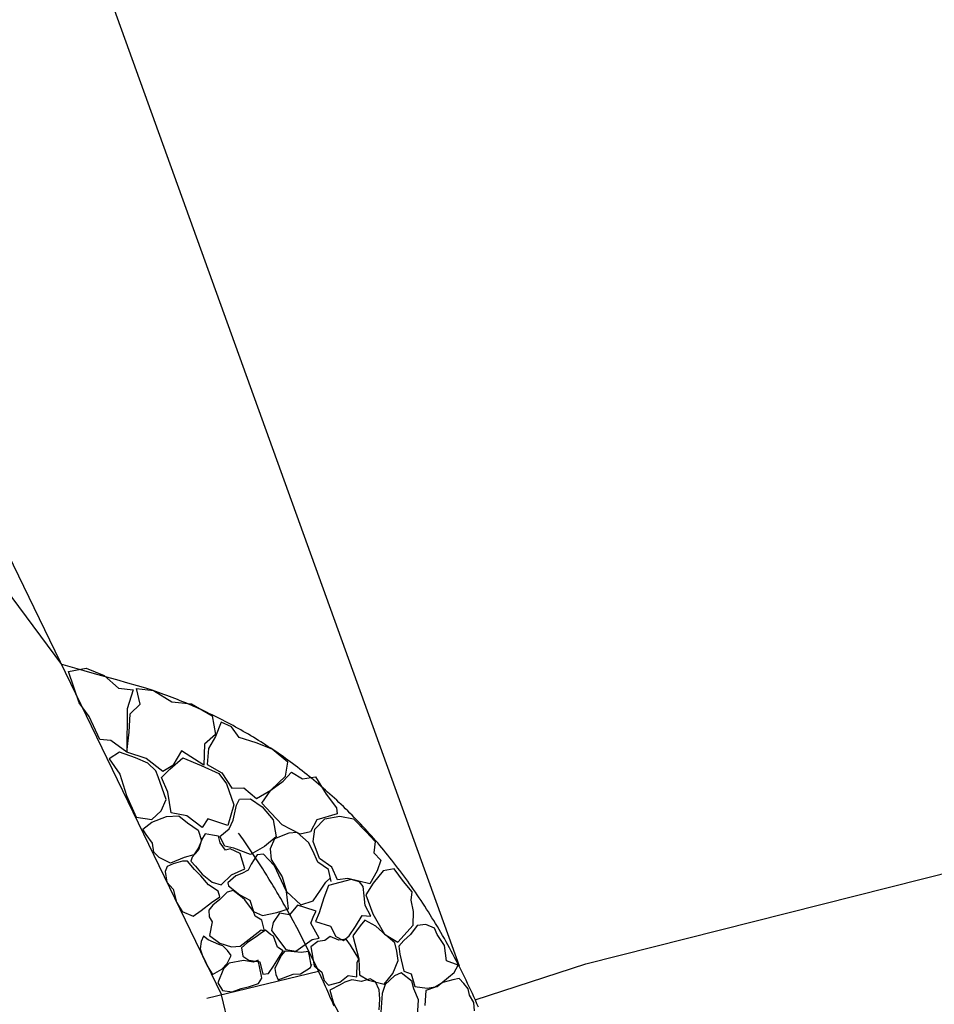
# Model space of a CAD drawing. Extents: x 447258 to 447844, y 441190 to 442763.
# Tile 104 of 123: x 447358.66 to 447362.65, y 442038.15 to 442042.43. Entities that reach past the tile are written whole.
import ezdxf

# ---------------------------------------------------------------- set-up
doc = ezdxf.new("R2010")
doc.units = 0
doc.header["$LTSCALE"] = 2
doc.header["$MEASUREMENT"] = 0
doc.linetypes.add('ACAD_ISO02W100', pattern=[0.5, 0.25, -0.25])
doc.linetypes.add('AUSGEZOGEN', pattern=[0])
for name, color, linetype in [('DB-Andere_Planer', 15, 'CONTINUOUS'), ('DB-Bestand', 8, 'CONTINUOUS'), ('DB-Wegböschungen', 15, 'CONTINUOUS'), ('SCHLITZRINNE', 200, 'AUSGEZOGEN')]:
    doc.layers.add(name, color=color, linetype=linetype)

msp = doc.modelspace()

# ---------------------------------------------------------------- hatches: boundary and pattern name
at = {"layer": 'SCHLITZRINNE'}
h = msp.add_hatch(dxfattribs=at)
h.set_pattern_fill('_USER', color=256, scale=1.5, angle=45, style=0, pattern_type=0)
h.set_pattern_definition([(324.57214, (447454.4577, 442051.7744), (0.8695163, 1.222269), [])])
edge = h.paths.add_edge_path()
edge.add_line((447334.611, 442762.617), (447342.747, 442714.535))
edge.add_line((447342.747, 442714.535), (447353.712, 442649.783))
edge.add_line((447353.712, 442649.783), (447366.661, 442573.001))
edge.add_line((447366.661, 442573.001), (447374.28, 442528.103))
edge.add_line((447374.28, 442528.103), (447381.701, 442484.189))
edge.add_line((447381.701, 442484.189), (447389.266, 442439.438))
edge.add_line((447389.266, 442439.438), (447397.611, 442390.046))
edge.add_line((447397.611, 442390.046), (447405.855, 442341.529))
edge.add_line((447405.855, 442341.529), (447414.19, 442292.224))
edge.add_line((447414.19, 442292.224), (447422.918, 442240.682))
edge.add_line((447422.918, 442240.682), (447431.342, 442190.986))
edge.add_line((447431.342, 442190.986), (447439.461, 442143.078))
edge.add_line((447439.461, 442143.078), (447447.754, 442093.977))
edge.add_line((447447.754, 442093.977), (447454.078, 442054.026))
edge.add_line((447454.078, 442054.026), (447459.7279, 442020.5227))
edge.add_line((447453.6923, 442053.3063), (447459.2214, 442020.5196))
edge.add_line((447459.2214, 442020.5196), (447459.7279, 442020.5227))

# ---------------------------------------------------------------- linework, layer by layer
at = {"layer": 'DB-Andere_Planer', "linetype": 'Continuous'}
for p, q in [((447357.4323, 442042.5394), (447359.5435, 442038.1884)), ((447356.8489, 442042.3227), (447358.8462, 442039.6255)), ((447358.8536, 442039.6235), (447358.8462, 442039.6255)), ((447358.8743, 442039.6177), (447358.8536, 442039.6235)), ((447358.9056, 442039.6091), (447358.8743, 442039.6177)), ((447358.8769, 442039.595), (447358.9549, 442039.6093)), ((447358.9233, 442039.459), (447358.8769, 442039.595)), ((447358.945, 442039.5981), (447358.9056, 442039.6091)), ((447358.9903, 442039.5856), (447358.945, 442039.5981)), ((447358.9549, 442039.6093), (447359.0326, 442039.5783)), ((447359.0387, 442039.572), (447358.9903, 442039.5856)), ((447359.0326, 442039.5783), (447359.0957, 442039.5233)), ((447359.0878, 442039.5583), (447359.0387, 442039.572)), ((447359.1351, 442039.5449), (447359.0878, 442039.5583)), ((447359.1781, 442039.5326), (447359.1351, 442039.5449)), ((447359.0957, 442039.5233), (447359.1586, 442039.5158)), ((447359.1586, 442039.5158), (447359.1334, 442039.4327)), ((447359.173, 442039.5216), (447359.2477, 442039.5124)), ((447359.1896, 442039.4531), (447359.173, 442039.5216)), ((447359.2144, 442039.522), (447359.1781, 442039.5326)), ((447359.2414, 442039.5138), (447359.2144, 442039.522)), ((447359.2571, 442039.5086), (447359.2414, 442039.5138)), ((447359.2477, 442039.5124), (447359.3274, 442039.4637)), ((447359.2691, 442039.5044), (447359.2571, 442039.5086)), ((447359.281, 442039.5001), (447359.2691, 442039.5044)), ((447359.2929, 442039.4957), (447359.281, 442039.5001)), ((447358.9671, 442039.3994), (447358.9233, 442039.459)), ((447359.3049, 442039.4912), (447359.2929, 442039.4957)), ((447359.3168, 442039.4867), (447359.3049, 442039.4912)), ((447359.3286, 442039.4821), (447359.3168, 442039.4867)), ((447359.3274, 442039.4637), (447359.4132, 442039.455)), ((447359.3404, 442039.4775), (447359.3286, 442039.4821)), ((447359.3522, 442039.4728), (447359.3404, 442039.4775)), ((447359.364, 442039.4681), (447359.3522, 442039.4728)), ((447359.3757, 442039.4633), (447359.364, 442039.4681)), ((447359.3875, 442039.4584), (447359.3757, 442039.4633)), ((447359.3992, 442039.4534), (447359.3875, 442039.4584)), ((447359.4132, 442039.455), (447359.503, 442039.4019)), ((447359.1334, 442039.4327), (447359.1313, 442039.2443)), ((447359.1421, 442039.3307), (447359.1455, 442039.4108)), ((447359.1455, 442039.4108), (447359.1896, 442039.4531)), ((447359.4108, 442039.4484), (447359.3992, 442039.4534)), ((447359.4225, 442039.4433), (447359.4108, 442039.4484)), ((447359.434, 442039.4382), (447359.4225, 442039.4433)), ((447359.4456, 442039.433), (447359.434, 442039.4382)), ((447359.4572, 442039.4277), (447359.4456, 442039.433)), ((447359.4687, 442039.4224), (447359.4572, 442039.4277)), ((447359.4802, 442039.417), (447359.4687, 442039.4224)), ((447359.4917, 442039.4115), (447359.4802, 442039.417)), ((447359.5031, 442039.4061), (447359.4917, 442039.4115)), ((447359.0138, 442039.2997), (447358.9671, 442039.3994)), ((447359.503, 442039.4019), (447359.5178, 442039.3217)), ((447359.5145, 442039.4005), (447359.5031, 442039.4061)), ((447359.5259, 442039.3948), (447359.5145, 442039.4005)), ((447359.5412, 442039.3749), (447359.5177, 442039.3127)), ((447359.5372, 442039.3891), (447359.5259, 442039.3948)), ((447359.5486, 442039.3833), (447359.5372, 442039.3891)), ((447359.5869, 442039.3543), (447359.5412, 442039.3749)), ((447359.5599, 442039.3775), (447359.5486, 442039.3833)), ((447359.5711, 442039.3716), (447359.5599, 442039.3775)), ((447359.5824, 442039.3655), (447359.5711, 442039.3716)), ((447359.1313, 442039.2443), (447359.1421, 442039.3307)), ((447359.5935, 442039.3595), (447359.5824, 442039.3655)), ((447359.6207, 442039.3081), (447359.5869, 442039.3543)), ((447359.6048, 442039.3535), (447359.5935, 442039.3595)), ((447359.6158, 442039.3473), (447359.6048, 442039.3535)), ((447359.627, 442039.341), (447359.6158, 442039.3473)), ((447359.6381, 442039.3347), (447359.627, 442039.341)), ((447359.6491, 442039.3283), (447359.6381, 442039.3347)), ((447359.6601, 442039.3219), (447359.6491, 442039.3283)), ((447359.0623, 442039.2956), (447359.0138, 442039.2997)), ((447359.1313, 442039.2443), (447359.0623, 442039.2956)), ((447359.5178, 442039.3217), (447359.4694, 442039.2783)), ((447359.5177, 442039.3127), (447359.4874, 442039.26)), ((447359.6942, 442039.285), (447359.6207, 442039.3081)), ((447359.6711, 442039.3154), (447359.6601, 442039.3219)), ((447359.6821, 442039.3088), (447359.6711, 442039.3154)), ((447359.6929, 442039.3022), (447359.6821, 442039.3088)), ((447359.7038, 442039.2955), (447359.6929, 442039.3022)), ((447359.7644, 442039.2567), (447359.6942, 442039.285)), ((447359.7147, 442039.2886), (447359.7038, 442039.2955)), ((447359.7255, 442039.2818), (447359.7147, 442039.2886)), ((447359.0998, 442039.2435), (447359.0547, 442039.2145)), ((447359.169, 442039.2194), (447359.0998, 442039.2435)), ((447359.2149, 442039.2169), (447359.1313, 442039.2443)), ((447359.3699, 442039.2498), (447359.331, 442039.1861)), ((447359.4666, 442039.1871), (447359.3699, 442039.2498)), ((447359.4694, 442039.2783), (447359.4666, 442039.1871)), ((447359.4874, 442039.26), (447359.4815, 442039.1907)), ((447359.7364, 442039.2749), (447359.7255, 442039.2818)), ((447359.7471, 442039.268), (447359.7364, 442039.2749)), ((447359.7579, 442039.2609), (447359.7471, 442039.268)), ((447359.7685, 442039.2538), (447359.7579, 442039.2609)), ((447359.8323, 442039.2006), (447359.7644, 442039.2567)), ((447359.7792, 442039.2466), (447359.7685, 442039.2538)), ((447359.7898, 442039.2393), (447359.7792, 442039.2466)), ((447359.8004, 442039.232), (447359.7898, 442039.2393)), ((447359.0547, 442039.2145), (447359.1001, 442039.1485)), ((447359.2222, 442039.196), (447359.169, 442039.2194)), ((447359.2875, 442039.1597), (447359.2149, 442039.2169)), ((447359.3191, 442039.1696), (447359.375, 442039.2193)), ((447359.375, 442039.2193), (447359.4553, 442039.1866)), ((447359.811, 442039.2247), (447359.8004, 442039.232)), ((447359.8216, 442039.2171), (447359.811, 442039.2247)), ((447359.8321, 442039.2096), (447359.8216, 442039.2171)), ((447359.8222, 442039.1393), (447359.8323, 442039.2006)), ((447359.8425, 442039.202), (447359.8321, 442039.2096)), ((447359.8529, 442039.1943), (447359.8425, 442039.202)), ((447359.2571, 442039.1637), (447359.2222, 442039.196)), ((447359.2681, 442039.1369), (447359.2571, 442039.1637)), ((447359.2825, 442039.1336), (447359.3191, 442039.1696)), ((447359.331, 442039.1861), (447359.2875, 442039.1597)), ((447359.4553, 442039.1866), (447359.5319, 442039.1508)), ((447359.4815, 442039.1907), (447359.5447, 442039.1539)), ((447359.5447, 442039.1539), (447359.588, 442039.0873)), ((447359.8113, 442039.1186), (447359.8474, 442039.1567)), ((447359.8474, 442039.1567), (447359.8952, 442039.1275)), ((447359.8633, 442039.1866), (447359.8529, 442039.1943)), ((447359.8737, 442039.1788), (447359.8633, 442039.1866)), ((447359.8841, 442039.1709), (447359.8737, 442039.1788)), ((447359.8943, 442039.163), (447359.8841, 442039.1709)), ((447359.9046, 442039.1549), (447359.8943, 442039.163)), ((447359.9148, 442039.1468), (447359.9046, 442039.1549)), ((447359.1001, 442039.1485), (447359.1292, 442039.0558)), ((447359.3031, 442039.0389), (447359.2681, 442039.1369)), ((447359.3092, 442039.0698), (447359.2825, 442039.1336)), ((447359.5319, 442039.1508), (447359.5652, 442039.1067)), ((447359.7576, 442039.0784), (447359.8222, 442039.1393)), ((447359.7576, 442039.0784), (447359.8113, 442039.1186)), ((447359.8952, 442039.1275), (447359.9519, 442039.1366)), ((447359.925, 442039.1386), (447359.9148, 442039.1468)), ((447359.9352, 442039.1304), (447359.925, 442039.1386)), ((447359.9453, 442039.1221), (447359.9352, 442039.1304)), ((447359.9554, 442039.1137), (447359.9453, 442039.1221)), ((447359.9519, 442039.1366), (447359.9993, 442039.062)), ((447359.9655, 442039.1052), (447359.9554, 442039.1137)), ((447359.324, 442038.9806), (447359.3092, 442039.0698)), ((447359.5652, 442039.1067), (447359.5965, 442039.0146)), ((447359.588, 442039.0873), (447359.6398, 442039.0885)), ((447359.6398, 442039.0885), (447359.696, 442039.0432)), ((447359.696, 442039.0432), (447359.7576, 442039.0784)), ((447359.7193, 442039.0216), (447359.7576, 442039.0784)), ((447359.9755, 442039.0967), (447359.9655, 442039.1052)), ((447359.9855, 442039.0881), (447359.9755, 442039.0967)), ((447359.9953, 442039.0794), (447359.9855, 442039.0881)), ((447360.0053, 442039.0706), (447359.9953, 442039.0794)), ((447360.0151, 442039.0619), (447360.0053, 442039.0706)), ((447359.1292, 442039.0558), (447359.1723, 442038.9621)), ((447359.2813, 442038.9884), (447359.3031, 442039.0389)), ((447359.6082, 442039.0129), (447359.6223, 442039.039)), ((447359.6223, 442039.039), (447359.6693, 442039.0413)), ((447359.6693, 442039.0413), (447359.7208, 442039.0061)), ((447359.9993, 442039.062), (447360.0431, 442039.0024)), ((447360.025, 442039.053), (447360.0151, 442039.0619)), ((447360.0348, 442039.044), (447360.025, 442039.053)), ((447360.0446, 442039.0349), (447360.0348, 442039.044)), ((447360.0543, 442039.0259), (447360.0446, 442039.0349)), ((447360.064, 442039.0167), (447360.0543, 442039.0259)), ((447359.2405, 442038.9514), (447359.2813, 442038.9884)), ((447359.5965, 442039.0146), (447359.5707, 442038.9246)), ((447359.5943, 442038.9484), (447359.6082, 442039.0129)), ((447359.759, 442038.9791), (447359.7193, 442039.0216)), ((447359.7208, 442039.0061), (447359.7683, 442038.9497)), ((447360.0431, 442039.0024), (447360.0472, 442038.9762)), ((447360.0736, 442039.0074), (447360.064, 442039.0167)), ((447360.0833, 442038.9981), (447360.0736, 442039.0074)), ((447360.0929, 442038.9887), (447360.0833, 442038.9981)), ((447360.1024, 442038.9791), (447360.0929, 442038.9887)), ((447359.1723, 442038.9621), (447359.2405, 442038.9514)), ((447359.2012, 442038.9097), (447359.2404, 442038.9396)), ((447359.2404, 442038.9396), (447359.3039, 442038.9645)), ((447359.3039, 442038.9645), (447359.3579, 442038.9666)), ((447359.3927, 442038.9677), (447359.324, 442038.9806)), ((447359.3579, 442038.9666), (447359.3949, 442038.9373)), ((447359.4596, 442038.9159), (447359.3927, 442038.9677)), ((447359.4844, 442038.9536), (447359.4596, 442038.9159)), ((447359.5707, 442038.9246), (447359.4844, 442038.9536)), ((447359.5764, 442038.9101), (447359.5943, 442038.9484)), ((447359.8077, 442038.9275), (447359.759, 442038.9791)), ((447359.7683, 442038.9497), (447359.7816, 442038.8759)), ((447359.9584, 442038.9502), (447359.9302, 442038.8982)), ((447359.95, 442038.9097), (447359.9936, 442038.9542)), ((447360.0472, 442038.9762), (447359.9584, 442038.9502)), ((447359.9936, 442038.9542), (447360.0588, 442038.9654)), ((447360.0588, 442038.9654), (447360.118, 442038.9548)), ((447360.1119, 442038.9696), (447360.1024, 442038.9791)), ((447360.1214, 442038.96), (447360.1119, 442038.9696)), ((447360.118, 442038.9548), (447360.1725, 442038.8978)), ((447360.1307, 442038.9503), (447360.1214, 442038.96)), ((447360.1402, 442038.9404), (447360.1307, 442038.9503)), ((447360.1496, 442038.9307), (447360.1402, 442038.9404)), ((447359.2152, 442038.8858), (447359.2012, 442038.9097)), ((447359.3949, 442038.9373), (447359.4422, 442038.9051)), ((447359.4422, 442038.9051), (447359.4557, 442038.8606)), ((447359.5366, 442038.8779), (447359.5764, 442038.9101)), ((447359.8853, 442038.8873), (447359.8077, 442038.9275)), ((447359.9302, 442038.8982), (447359.8853, 442038.8873)), ((447359.9426, 442038.8559), (447359.95, 442038.9097)), ((447360.1589, 442038.9207), (447360.1496, 442038.9307)), ((447360.1681, 442038.9107), (447360.1589, 442038.9207)), ((447360.1774, 442038.9006), (447360.1681, 442038.9107)), ((447360.1725, 442038.8978), (447360.2122, 442038.8553)), ((447360.1865, 442038.8904), (447360.1774, 442038.9006)), ((447359.2432, 442038.8489), (447359.2152, 442038.8858)), ((447359.4557, 442038.8606), (447359.4432, 442038.8276)), ((447359.4567, 442038.8622), (447359.4445, 442038.8225)), ((447359.472, 442038.8891), (447359.4567, 442038.8622)), ((447359.5047, 442038.8834), (447359.472, 442038.8891)), ((447359.5304, 442038.8787), (447359.5047, 442038.8834)), ((447359.5373, 442038.8503), (447359.5304, 442038.8787)), ((447359.5582, 442038.8356), (447359.5366, 442038.8779)), ((447359.6238, 442038.8834), (447359.6179, 442038.8917)), ((447359.6297, 442038.875), (447359.6238, 442038.8834)), ((447359.6356, 442038.8667), (447359.6297, 442038.875)), ((447359.6416, 442038.8583), (447359.6356, 442038.8667)), ((447359.6474, 442038.8498), (447359.6416, 442038.8583)), ((447359.7816, 442038.8759), (447359.7306, 442038.8341)), ((447359.7746, 442038.8674), (447359.7556, 442038.8243)), ((447359.8367, 442038.8915), (447359.7746, 442038.8674)), ((447359.872, 442038.8954), (447359.8367, 442038.8915)), ((447359.9213, 442038.8507), (447359.872, 442038.8954)), ((447359.9698, 442038.7809), (447359.9426, 442038.8559)), ((447360.1957, 442038.8802), (447360.1865, 442038.8904)), ((447360.2049, 442038.8698), (447360.1957, 442038.8802)), ((447360.2139, 442038.8595), (447360.2049, 442038.8698)), ((447360.2122, 442038.8553), (447360.2059, 442038.8062)), ((447360.223, 442038.849), (447360.2139, 442038.8595)), ((447359.2486, 442038.8093), (447359.2432, 442038.8489)), ((447359.4419, 442038.8164), (447359.4149, 442038.7867)), ((447359.4432, 442038.8276), (447359.4231, 442038.7982)), ((447359.4445, 442038.8225), (447359.4419, 442038.8164)), ((447359.5601, 442038.8177), (447359.5373, 442038.8503)), ((447359.5965, 442038.8267), (447359.5582, 442038.8356)), ((447359.5817, 442038.8242), (447359.5601, 442038.8177)), ((447359.6249, 442038.8033), (447359.5817, 442038.8242)), ((447359.6689, 442038.7989), (447359.5965, 442038.8267)), ((447359.6534, 442038.8413), (447359.6474, 442038.8498)), ((447359.6593, 442038.8327), (447359.6534, 442038.8413)), ((447359.6651, 442038.8241), (447359.6593, 442038.8327)), ((447359.6709, 442038.8155), (447359.6651, 442038.8241)), ((447359.7306, 442038.8341), (447359.6689, 442038.7989)), ((447359.6768, 442038.8069), (447359.6709, 442038.8155)), ((447359.7556, 442038.8243), (447359.76, 442038.7778)), ((447359.9412, 442038.8148), (447359.9213, 442038.8507)), ((447359.9622, 442038.7655), (447359.9412, 442038.8148)), ((447360.232, 442038.8384), (447360.223, 442038.849)), ((447360.2409, 442038.8278), (447360.232, 442038.8384)), ((447360.2498, 442038.8171), (447360.2409, 442038.8278)), ((447360.2587, 442038.8064), (447360.2498, 442038.8171)), ((447359.2719, 442038.7863), (447359.2486, 442038.8093)), ((447359.3215, 442038.7614), (447359.2719, 442038.7863)), ((447359.3812, 442038.7854), (447359.3215, 442038.7614)), ((447359.374, 442038.77), (447359.3331, 442038.7588)), ((447359.3958, 442038.7698), (447359.374, 442038.77)), ((447359.4231, 442038.7982), (447359.3812, 442038.7854)), ((447359.4264, 442038.7336), (447359.3958, 442038.7698)), ((447359.4149, 442038.7867), (447359.4093, 442038.7704)), ((447359.4093, 442038.7704), (447359.4297, 442038.748)), ((447359.645, 442038.7372), (447359.6249, 442038.8033)), ((447359.6985, 442038.7979), (447359.6728, 442038.7576)), ((447359.6826, 442038.7981), (447359.6768, 442038.8069)), ((447359.6884, 442038.7894), (447359.6826, 442038.7981)), ((447359.6941, 442038.7806), (447359.6884, 442038.7894)), ((447359.7, 442038.7719), (447359.6941, 442038.7806)), ((447359.7265, 442038.8005), (447359.6985, 442038.7979)), ((447359.7057, 442038.763), (447359.7, 442038.7719)), ((447359.7472, 442038.7769), (447359.7265, 442038.8005)), ((447359.7743, 442038.7494), (447359.7472, 442038.7769)), ((447359.76, 442038.7778), (447359.808, 442038.7011)), ((447360.0239, 442038.7442), (447359.9698, 442038.7809)), ((447360.2059, 442038.8062), (447360.2361, 442038.775)), ((447360.2361, 442038.775), (447360.2202, 442038.7281)), ((447360.2676, 442038.7955), (447360.2587, 442038.8064)), ((447360.2764, 442038.7845), (447360.2676, 442038.7955)), ((447360.2851, 442038.7736), (447360.2764, 442038.7845)), ((447360.2938, 442038.7625), (447360.2851, 442038.7736)), ((447359.3073, 442038.7471), (447359.2978, 442038.7244)), ((447359.3331, 442038.7588), (447359.3073, 442038.7471)), ((447359.4535, 442038.706), (447359.4264, 442038.7336)), ((447359.4297, 442038.748), (447359.4587, 442038.7127)), ((447359.5872, 442038.711), (447359.645, 442038.7372)), ((447359.6587, 442038.731), (447359.6323, 442038.7165)), ((447359.6728, 442038.7576), (447359.6587, 442038.731)), ((447359.7115, 442038.7541), (447359.7057, 442038.763)), ((447359.7172, 442038.7452), (447359.7115, 442038.7541)), ((447359.7229, 442038.7361), (447359.7172, 442038.7452)), ((447359.7287, 442038.7271), (447359.7229, 442038.7361)), ((447359.7343, 442038.7181), (447359.7287, 442038.7271)), ((447359.7923, 442038.7087), (447359.7743, 442038.7494)), ((447360.0084, 442038.7336), (447359.9622, 442038.7655)), ((447360.0208, 442038.6822), (447360.0084, 442038.7336)), ((447360.0486, 442038.689), (447360.0239, 442038.7442)), ((447360.2202, 442038.7281), (447360.1888, 442038.6707)), ((447360.2474, 442038.7279), (447360.2038, 442038.6743)), ((447360.295, 442038.7371), (447360.2474, 442038.7279)), ((447360.3025, 442038.7513), (447360.2938, 442038.7625)), ((447360.3357, 442038.6813), (447360.295, 442038.7371)), ((447360.3112, 442038.7401), (447360.3025, 442038.7513)), ((447360.3198, 442038.7288), (447360.3112, 442038.7401)), ((447360.3283, 442038.7173), (447360.3198, 442038.7288)), ((447359.2978, 442038.7244), (447359.3048, 442038.6783)), ((447359.486, 442038.6675), (447359.4535, 442038.706)), ((447359.4587, 442038.7127), (447359.5024, 442038.6783)), ((447359.5419, 442038.6674), (447359.5872, 442038.711)), ((447359.6062, 442038.7061), (447359.5712, 442038.6758)), ((447359.6323, 442038.7165), (447359.6062, 442038.7061)), ((447359.7399, 442038.7091), (447359.7343, 442038.7181)), ((447359.7456, 442038.7), (447359.7399, 442038.7091)), ((447359.7512, 442038.6908), (447359.7456, 442038.7)), ((447359.7568, 442038.6816), (447359.7512, 442038.6908)), ((447359.8256, 442038.6374), (447359.7923, 442038.7087)), ((447359.808, 442038.7011), (447359.8256, 442038.6374)), ((447359.9967, 442038.6787), (447360.0172, 442038.697)), ((447360.0924, 442038.695), (447360.0486, 442038.689)), ((447360.1073, 442038.6895), (447360.0581, 442038.6777)), ((447360.1888, 442038.6707), (447360.0924, 442038.695)), ((447360.1435, 442038.6802), (447360.1073, 442038.6895)), ((447360.3368, 442038.7058), (447360.3283, 442038.7173)), ((447360.3453, 442038.6943), (447360.3368, 442038.7058)), ((447360.3537, 442038.6826), (447360.3453, 442038.6943)), ((447360.3621, 442038.6709), (447360.3537, 442038.6826)), ((447359.3048, 442038.6783), (447359.3325, 442038.6482)), ((447359.3325, 442038.6482), (447359.3475, 442038.5918)), ((447359.5282, 442038.6395), (447359.486, 442038.6675)), ((447359.5024, 442038.6783), (447359.5419, 442038.6674)), ((447359.5354, 442038.6153), (447359.5282, 442038.6395)), ((447359.5944, 442038.6419), (447359.5686, 442038.6356)), ((447359.5712, 442038.6758), (447359.5743, 442038.6629)), ((447359.5743, 442038.6629), (447359.6235, 442038.623)), ((447359.633, 442038.6116), (447359.5944, 442038.6419)), ((447359.7624, 442038.6724), (447359.7568, 442038.6816)), ((447359.7681, 442038.6631), (447359.7624, 442038.6724)), ((447359.7736, 442038.6538), (447359.7681, 442038.6631)), ((447359.7792, 442038.6445), (447359.7736, 442038.6538)), ((447359.7847, 442038.6352), (447359.7792, 442038.6445)), ((447359.9416, 442038.5975), (447359.9735, 442038.6437)), ((447359.9735, 442038.6437), (447359.9967, 442038.6787)), ((447360.0094, 442038.6637), (447359.9882, 442038.611)), ((447360.0581, 442038.6777), (447360.0094, 442038.6637)), ((447360.1599, 442038.6592), (447360.1435, 442038.6802)), ((447360.1649, 442038.6197), (447360.1599, 442038.6592)), ((447360.2038, 442038.6743), (447360.1708, 442038.6234)), ((447360.3737, 442038.6361), (447360.3357, 442038.6813)), ((447360.3704, 442038.6591), (447360.3621, 442038.6709)), ((447360.3788, 442038.6472), (447360.3704, 442038.6591)), ((447360.387, 442038.6353), (447360.3788, 442038.6472)), ((447359.4992, 442038.5902), (447359.5354, 442038.6153)), ((447359.5356, 442038.6031), (447359.5061, 442038.5783)), ((447359.5686, 442038.6356), (447359.5356, 442038.6031)), ((447359.6235, 442038.623), (447359.667, 442038.6008)), ((447359.6448, 442038.6022), (447359.633, 442038.6116)), ((447359.683, 442038.5514), (447359.6448, 442038.6022)), ((447359.667, 442038.6008), (447359.683, 442038.5514)), ((447359.7903, 442038.6258), (447359.7847, 442038.6352)), ((447359.7957, 442038.6164), (447359.7903, 442038.6258)), ((447359.8013, 442038.6069), (447359.7957, 442038.6164)), ((447359.8068, 442038.5974), (447359.8013, 442038.6069)), ((447359.8122, 442038.5878), (447359.8068, 442038.5974)), ((447359.8256, 442038.6374), (447359.8892, 442038.5803)), ((447359.8306, 442038.6007), (447359.8256, 442038.6374)), ((447359.8345, 442038.5621), (447359.8306, 442038.6007)), ((447359.8892, 442038.5803), (447359.9416, 442038.5975)), ((447359.9882, 442038.611), (447359.9679, 442038.5449)), ((447360.1683, 442038.5775), (447360.1649, 442038.6197)), ((447360.1708, 442038.6234), (447360.2022, 442038.5403)), ((447360.3686, 442038.6009), (447360.3737, 442038.6361)), ((447360.3784, 442038.5512), (447360.3686, 442038.6009)), ((447360.3952, 442038.6232), (447360.387, 442038.6353)), ((447360.4034, 442038.6111), (447360.3952, 442038.6232)), ((447360.4116, 442038.5989), (447360.4034, 442038.6111)), ((447360.4196, 442038.5866), (447360.4116, 442038.5989)), ((447359.3475, 442038.5918), (447359.3722, 442038.5514)), ((447359.4196, 442038.5301), (447359.4545, 442038.5549)), ((447359.4545, 442038.5549), (447359.4992, 442038.5902)), ((447359.5061, 442038.5783), (447359.4883, 442038.5563)), ((447359.4883, 442038.5563), (447359.4897, 442038.528)), ((447359.7836, 442038.5471), (447359.8345, 442038.5621)), ((447359.8176, 442038.5784), (447359.8122, 442038.5878)), ((447359.8231, 442038.5688), (447359.8176, 442038.5784)), ((447359.8285, 442038.5591), (447359.8231, 442038.5688)), ((447359.8338, 442038.5494), (447359.8285, 442038.5591)), ((447359.8741, 442038.5785), (447359.8394, 442038.536)), ((447359.9065, 442038.5686), (447359.8741, 442038.5785)), ((447359.9555, 442038.5518), (447359.9065, 442038.5686)), ((447360.193, 442038.5313), (447360.1683, 442038.5775)), ((447360.4277, 442038.5743), (447360.4196, 442038.5866)), ((447360.4357, 442038.5618), (447360.4277, 442038.5743)), ((447360.4436, 442038.5493), (447360.4357, 442038.5618)), ((447359.3722, 442038.5514), (447359.4196, 442038.5301)), ((447359.4897, 442038.528), (447359.5033, 442038.5053)), ((447359.683, 442038.5514), (447359.7214, 442038.5334)), ((447359.6893, 442038.5311), (447359.683, 442038.5514)), ((447359.7181, 442038.5135), (447359.6893, 442038.5311)), ((447359.7308, 442038.4662), (447359.7181, 442038.5135)), ((447359.7214, 442038.5334), (447359.7836, 442038.5471)), ((447359.7954, 442038.5431), (447359.7681, 442038.5038)), ((447359.8394, 442038.536), (447359.7954, 442038.5431)), ((447359.8392, 442038.5397), (447359.8338, 442038.5494)), ((447359.8445, 442038.53), (447359.8392, 442038.5397)), ((447359.8499, 442038.5203), (447359.8445, 442038.53)), ((447359.8552, 442038.5105), (447359.8499, 442038.5203)), ((447359.9326, 442038.4999), (447359.9448, 442038.5342)), ((447359.9448, 442038.5342), (447359.9555, 442038.5518)), ((447359.9679, 442038.5449), (447359.9521, 442038.5072)), ((447360.127, 442038.486), (447360.1562, 442038.5338)), ((447360.1678, 442038.5139), (447360.1468, 442038.4885)), ((447360.1562, 442038.5338), (447360.193, 442038.5313)), ((447360.2151, 442038.4868), (447360.1678, 442038.5139)), ((447360.2022, 442038.5403), (447360.2527, 442038.4529)), ((447360.3768, 442038.4919), (447360.3784, 442038.5512)), ((447360.4516, 442038.5367), (447360.4436, 442038.5493)), ((447360.4594, 442038.524), (447360.4516, 442038.5367)), ((447360.4673, 442038.5112), (447360.4594, 442038.524)), ((447360.4751, 442038.4984), (447360.4673, 442038.5112)), ((447359.5033, 442038.5053), (447359.4916, 442038.4466)), ((447359.6239, 442038.4008), (447359.7161, 442038.4708)), ((447359.7341, 442038.4697), (447359.7121, 442038.4535)), ((447359.7161, 442038.4708), (447359.7308, 442038.4662)), ((447359.7564, 442038.4505), (447359.7341, 442038.4697)), ((447359.7681, 442038.5038), (447359.7604, 442038.4679)), ((447359.8605, 442038.5006), (447359.8552, 442038.5105)), ((447359.8657, 442038.4908), (447359.8605, 442038.5006)), ((447359.871, 442038.481), (447359.8657, 442038.4908)), ((447359.8763, 442038.471), (447359.871, 442038.481)), ((447359.8815, 442038.4611), (447359.8763, 442038.471)), ((447359.9687, 442038.435), (447359.9326, 442038.4999)), ((447359.9521, 442038.5072), (447360.0181, 442038.4869)), ((447360.0181, 442038.4869), (447360.0402, 442038.4424)), ((447360.0984, 442038.4451), (447360.127, 442038.486)), ((447360.1468, 442038.4885), (447360.1144, 442038.4444)), ((447360.2585, 442038.4475), (447360.2151, 442038.4868)), ((447360.3111, 442038.4172), (447360.3768, 442038.4919)), ((447360.3955, 442038.4896), (447360.3664, 442038.4509)), ((447360.4329, 442038.4941), (447360.3955, 442038.4896)), ((447360.4707, 442038.4783), (447360.4329, 442038.4941)), ((447360.4817, 442038.4515), (447360.4707, 442038.4783)), ((447360.4828, 442038.4854), (447360.4751, 442038.4984)), ((447360.4905, 442038.4724), (447360.4828, 442038.4854)), ((447360.4982, 442038.4593), (447360.4905, 442038.4724)), ((447359.4652, 442038.443), (447359.4544, 442038.4199)), ((447359.4853, 442038.4274), (447359.4652, 442038.443)), ((447359.5311, 442038.4071), (447359.4853, 442038.4274)), ((447359.4916, 442038.4466), (447359.5363, 442038.4138)), ((447359.6946, 442038.4411), (447359.6652, 442038.4217)), ((447359.7121, 442038.4535), (447359.6946, 442038.4411)), ((447359.7702, 442038.4443), (447359.7564, 442038.4505)), ((447359.7604, 442038.4679), (447359.824, 442038.385)), ((447359.7875, 442038.3953), (447359.7702, 442038.4443)), ((447359.8664, 442038.3789), (447359.9375, 442038.4288)), ((447359.8867, 442038.4511), (447359.8815, 442038.4611)), ((447359.8919, 442038.4411), (447359.8867, 442038.4511)), ((447359.897, 442038.4311), (447359.8919, 442038.4411)), ((447359.9022, 442038.421), (447359.897, 442038.4311)), ((447359.9375, 442038.4288), (447359.9687, 442038.435)), ((447360.016, 442038.4423), (447359.9931, 442038.4245)), ((447360.0542, 442038.4256), (447360.016, 442038.4423)), ((447360.0402, 442038.4424), (447360.0737, 442038.4255)), ((447360.0857, 442038.4305), (447360.0542, 442038.4256)), ((447360.0737, 442038.4255), (447360.0984, 442038.4451)), ((447360.1041, 442038.4049), (447360.0857, 442038.4305)), ((447360.1144, 442038.4444), (447360.1408, 442038.3444)), ((447360.2527, 442038.4529), (447360.3111, 442038.4172)), ((447360.2983, 442038.4141), (447360.2585, 442038.4475)), ((447360.3363, 442038.4255), (447360.3153, 442038.4001)), ((447360.3664, 442038.4509), (447360.3363, 442038.4255)), ((447360.5138, 442038.4027), (447360.4817, 442038.4515)), ((447360.5058, 442038.4461), (447360.4982, 442038.4593)), ((447360.5134, 442038.4328), (447360.5058, 442038.4461)), ((447360.5208, 442038.4195), (447360.5134, 442038.4328)), ((447359.4544, 442038.4199), (447359.4509, 442038.3891)), ((447359.4509, 442038.3891), (447359.4613, 442038.3575)), ((447359.5487, 442038.4018), (447359.5311, 442038.4071)), ((447359.5363, 442038.4138), (447359.5866, 442038.3973)), ((447359.5701, 442038.381), (447359.5487, 442038.4018)), ((447359.5487, 442038.4018), (447359.5487, 442038.4018)), ((447359.5701, 442038.381), (447359.5487, 442038.4018)), ((447359.5866, 442038.3973), (447359.6239, 442038.4008)), ((447359.6546, 442038.415), (447359.63, 442038.3927)), ((447359.63, 442038.3927), (447359.6358, 442038.3573)), ((447359.6652, 442038.4217), (447359.6546, 442038.415)), ((447359.8118, 442038.3793), (447359.7875, 442038.3953)), ((447359.824, 442038.385), (447359.8664, 442038.3789)), ((447359.9073, 442038.4109), (447359.9022, 442038.421)), ((447359.9125, 442038.4008), (447359.9073, 442038.4109)), ((447359.9175, 442038.3905), (447359.9125, 442038.4008)), ((447359.9226, 442038.3805), (447359.9175, 442038.3905)), ((447359.9628, 442038.4199), (447359.9315, 442038.3973)), ((447359.9315, 442038.3973), (447359.9459, 442038.3149)), ((447359.9931, 442038.4245), (447359.9628, 442038.4199)), ((447360.1408, 442038.3444), (447360.1041, 442038.4049)), ((447360.3071, 442038.3777), (447360.2983, 442038.4141)), ((447360.3153, 442038.4001), (447360.3192, 442038.3648)), ((447360.5229, 442038.337), (447360.5138, 442038.4027)), ((447360.5283, 442038.4061), (447360.5208, 442038.4195)), ((447360.5358, 442038.3926), (447360.5283, 442038.4061)), ((447360.5432, 442038.379), (447360.5358, 442038.3926)), ((447359.4613, 442038.3575), (447359.479, 442038.3181)), ((447359.5674, 442038.3245), (447359.5847, 442038.36)), ((447359.5701, 442038.381), (447359.5701, 442038.381)), ((447359.5847, 442038.36), (447359.5701, 442038.381)), ((447359.6358, 442038.3573), (447359.662, 442038.3391)), ((447359.7691, 442038.3131), (447359.7919, 442038.3486)), ((447359.8029, 442038.3595), (447359.7758, 442038.3025)), ((447359.7919, 442038.3486), (447359.8118, 442038.3793)), ((447359.8188, 442038.3783), (447359.8029, 442038.3595)), ((447359.8452, 442038.3765), (447359.8188, 442038.3783)), ((447359.8898, 442038.3723), (447359.8452, 442038.3765)), ((447359.9214, 442038.3772), (447359.8898, 442038.3723)), ((447359.926, 442038.3578), (447359.9214, 442038.3772)), ((447359.9277, 442038.3702), (447359.9226, 442038.3805)), ((447359.9331, 442038.3173), (447359.926, 442038.3578)), ((447359.9327, 442038.36), (447359.9277, 442038.3702)), ((447359.9377, 442038.3496), (447359.9327, 442038.36)), ((447359.9427, 442038.3394), (447359.9377, 442038.3496)), ((447360.1334, 442038.3288), (447360.1408, 442038.3444)), ((447360.1408, 442038.3444), (447360.144, 442038.2749)), ((447360.3121, 442038.3382), (447360.3071, 442038.3777)), ((447360.3192, 442038.3648), (447360.3368, 442038.292)), ((447360.5505, 442038.3653), (447360.5432, 442038.379)), ((447360.5578, 442038.3515), (447360.5505, 442038.3653)), ((447360.5651, 442038.3377), (447360.5578, 442038.3515)), ((447359.479, 442038.3181), (447359.504, 442038.2764)), ((447359.504, 442038.2764), (447359.5447, 442038.2999)), ((447359.5524, 442038.3018), (447359.5278, 442038.2399)), ((447359.5447, 442038.2999), (447359.5674, 442038.3245)), ((447359.5764, 442038.3266), (447359.5524, 442038.3018)), ((447359.6392, 442038.3377), (447359.5764, 442038.3266)), ((447359.6819, 442038.3303), (447359.6392, 442038.3377)), ((447359.662, 442038.3391), (447359.7102, 442038.3316)), ((447359.7028, 442038.3394), (447359.6819, 442038.3303)), ((447359.717, 442038.2692), (447359.7028, 442038.3394)), ((447359.7102, 442038.3316), (447359.7229, 442038.2788)), ((447359.7483, 442038.2808), (447359.7691, 442038.3131)), ((447359.7758, 442038.3025), (447359.7791, 442038.2774)), ((447359.8875, 442038.2803), (447359.9301, 442038.307)), ((447359.9301, 442038.307), (447359.936, 442038.3221)), ((447359.936, 442038.3221), (447359.936, 442038.3221)), ((447359.9477, 442038.3291), (447359.9427, 442038.3394)), ((447359.9459, 442038.3149), (447359.9798, 442038.2876)), ((447359.9526, 442038.3187), (447359.9477, 442038.3291)), ((447359.9575, 442038.3083), (447359.9526, 442038.3187)), ((447359.9625, 442038.2979), (447359.9575, 442038.3083)), ((447359.9674, 442038.2875), (447359.9625, 442038.2979)), ((447360.1319, 442038.2671), (447360.1334, 442038.3288)), ((447360.2897, 442038.2807), (447360.3121, 442038.3382)), ((447360.5729, 442038.3173), (447360.5229, 442038.337)), ((447360.5556, 442038.286), (447360.5729, 442038.3173)), ((447360.5723, 442038.3237), (447360.5651, 442038.3377)), ((447360.5794, 442038.3097), (447360.5723, 442038.3237)), ((447360.5866, 442038.2956), (447360.5794, 442038.3097)), ((447359.7043, 442038.2375), (447359.7192, 442038.2602)), ((447359.7192, 442038.2602), (447359.717, 442038.2692)), ((447359.7229, 442038.2788), (447359.7483, 442038.2808)), ((447359.7791, 442038.2774), (447359.7902, 442038.2541)), ((447359.7902, 442038.2541), (447359.8553, 442038.278)), ((447359.8553, 442038.278), (447359.8875, 442038.2803)), ((447359.9722, 442038.277), (447359.9674, 442038.2875)), ((447359.977, 442038.2666), (447359.9722, 442038.277)), ((447359.9819, 442038.256), (447359.977, 442038.2666)), ((447359.9798, 442038.2876), (447359.9901, 442038.2506)), ((447359.9867, 442038.2454), (447359.9819, 442038.256)), ((447360.0585, 442038.2439), (447360.0953, 442038.2719)), ((447360.0953, 442038.2719), (447360.1319, 442038.2671)), ((447360.144, 442038.2749), (447360.1833, 442038.2527)), ((447360.19, 442038.2579), (447360.152, 442038.246)), ((447360.2137, 442038.2445), (447360.19, 442038.2579)), ((447360.2509, 442038.2351), (447360.2897, 442038.2807)), ((447360.2966, 442038.271), (447360.2557, 442038.234)), ((447360.325, 442038.2847), (447360.2966, 442038.271)), ((447360.3727, 442038.2464), (447360.325, 442038.2847)), ((447360.3368, 442038.292), (447360.3693, 442038.2795)), ((447360.3693, 442038.2795), (447360.3848, 442038.2244)), ((447360.482, 442038.2252), (447360.5556, 442038.286)), ((447360.5498, 442038.2542), (447360.5063, 442038.2424)), ((447360.5784, 442038.2598), (447360.5498, 442038.2542)), ((447360.5975, 442038.2371), (447360.5784, 442038.2598)), ((447360.5936, 442038.2814), (447360.5866, 442038.2956)), ((447360.6006, 442038.2672), (447360.5936, 442038.2814)), ((447360.6076, 442038.2528), (447360.6006, 442038.2672)), ((447359.5278, 442038.2399), (447359.5478, 442038.2079)), ((447359.5902, 442038.2018), (447359.6292, 442038.2153)), ((447359.6292, 442038.2153), (447359.6653, 442038.224)), ((447359.6653, 442038.224), (447359.7043, 442038.2375)), ((447359.9915, 442038.2349), (447359.9867, 442038.2454)), ((447359.9901, 442038.2506), (447360.0086, 442038.2305)), ((447359.9962, 442038.2243), (447359.9915, 442038.2349)), ((447360.001, 442038.2137), (447359.9962, 442038.2243)), ((447360.0058, 442038.203), (447360.001, 442038.2137)), ((447360.0086, 442038.2305), (447360.0585, 442038.2439)), ((447360.06, 442038.232), (447360.0151, 442038.2089)), ((447360.0803, 442038.2437), (447360.06, 442038.232)), ((447360.1106, 442038.2538), (447360.0803, 442038.2437)), ((447360.152, 442038.246), (447360.1106, 442038.2538)), ((447360.1833, 442038.2527), (447360.2509, 442038.2351)), ((447360.2301, 442038.2103), (447360.2137, 442038.2445)), ((447360.2557, 442038.234), (447360.2426, 442038.1946)), ((447360.3738, 442038.2421), (447360.3727, 442038.2464)), ((447360.3805, 442038.2143), (447360.3738, 442038.2421)), ((447360.4009, 442038.1671), (447360.3805, 442038.2143)), ((447360.3848, 442038.2244), (447360.4387, 442038.217)), ((447360.4708, 442038.2202), (447360.4331, 442038.207)), ((447360.4387, 442038.217), (447360.482, 442038.2252)), ((447360.5063, 442038.2424), (447360.4708, 442038.2202)), ((447360.6166, 442038.2145), (447360.5975, 442038.2371)), ((447360.6145, 442038.2383), (447360.6076, 442038.2528)), ((447360.6214, 442038.2238), (447360.6145, 442038.2383)), ((447360.6232, 442038.1874), (447360.6166, 442038.2145)), ((447360.6282, 442038.2091), (447360.6214, 442038.2238)), ((447360.4319, 442034.5074), (447359.5435, 442038.1884)), ((447359.5478, 442038.2079), (447359.5902, 442038.2018)), ((447360.0104, 442038.1923), (447360.0058, 442038.203)), ((447360.0151, 442038.1817), (447360.0104, 442038.1923)), ((447360.0151, 442038.2089), (447360.0314, 442038.1528)), ((447360.0198, 442038.1709), (447360.0151, 442038.1817)), ((447360.0244, 442038.1602), (447360.0198, 442038.1709)), ((447360.2294, 442038.1229), (447360.2318, 442038.1698)), ((447360.2318, 442038.1698), (447360.2301, 442038.2103)), ((447360.2426, 442038.1946), (447360.2354, 442038.0932)), ((447360.4331, 442038.207), (447360.4284, 442038.1418)), ((447360.6419, 442038.1551), (447360.6232, 442038.1874)), ((447360.635, 442038.1945), (447360.6282, 442038.2091)), ((447360.6417, 442038.1797), (447360.635, 442038.1945)), ((447360.6484, 442038.1648), (447360.6417, 442038.1797)), ((447360.029, 442038.1495), (447360.0244, 442038.1602)), ((447360.0336, 442038.1387), (447360.029, 442038.1495)), ((447360.0314, 442038.1528), (447360.0516, 442038.1141)), ((447360.3935, 442038.0476), (447360.4009, 442038.1671)), ((447360.6438, 442038.1188), (447360.6419, 442038.1551)), ((447360.6551, 442038.1499), (447360.6484, 442038.1648)), ((447360.6617, 442038.1348), (447360.6551, 442038.1499))]:
    msp.add_line(p, q, dxfattribs=at)
at = {"layer": 'DB-Andere_Planer', "linetype": 'ACAD_ISO02W100'}
msp.add_line((447359.966, 442038.2903), (447355.8159, 442037.2887), dxfattribs=at)
at = {"layer": 'DB-Bestand', "linetype": 'Continuous'}
msp.add_line((447353.4791, 442057.9896), (447360.577, 442038.3145), dxfattribs=at)
at = {"layer": 'DB-Wegböschungen', "linetype": 'Continuous'}
for p, q in [((447361.8583, 442038.5074), (447362.938, 442038.7803)), ((447361.1296, 442038.3232), (447361.8583, 442038.5074)), ((447360.6476, 442038.1666), (447361.1296, 442038.3232))]:
    msp.add_line(p, q, dxfattribs=at)

doc.saveas('drawing.dxf')
